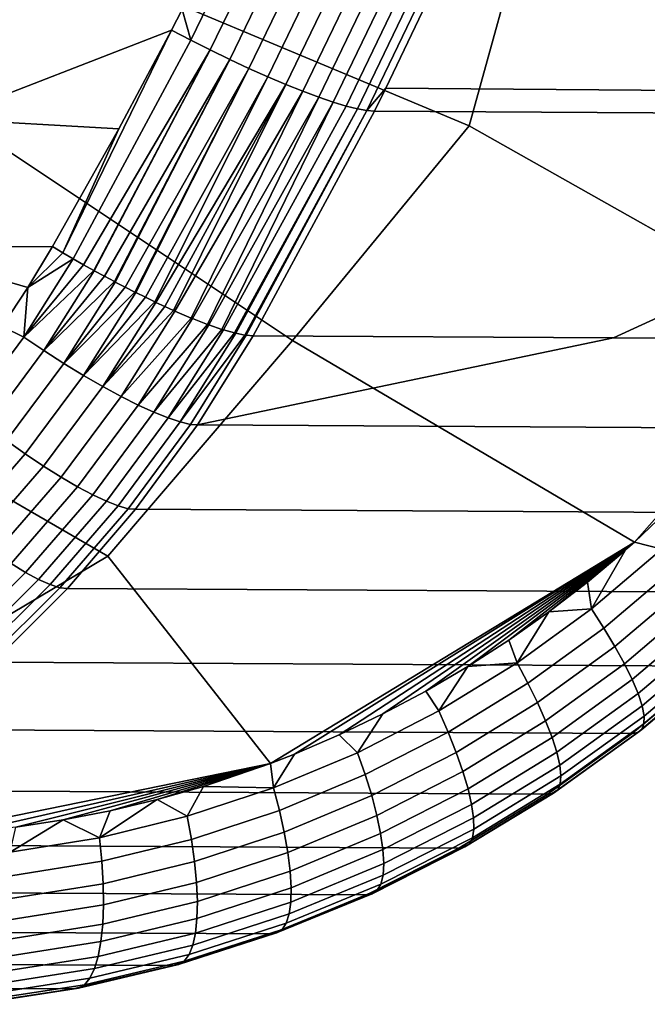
# Model space of a CAD drawing. Header units: metres. Extents: x -25 to 132, y -25 to 25.
# Tile 217 of 256: x 124.4 to 127.3, y -15.61 to -11.05. Entities that reach past the tile are written whole.
import ezdxf

# ---------------------------------------------------------------- set-up
doc = ezdxf.new("R2010")
doc.units = ezdxf.units.M
doc.layers.add('solid_12_061_071_XXX', color=7, linetype='CONTINUOUS')

msp = doc.modelspace()

# ---------------------------------------------------------------- linework, layer by layer
at = {"layer": 'solid_12_061_071_XXX'}
for points in [[(128.700974, -11.493249, 88.922112), (126.745346, -10.569807, 88.235207), (127.499031, -9.584758, 88.444626), (129.204712, -10.512989, 89.052315)], [(126.47551, -11.546103, 88.197746), (124.293289, -10.630713, 87.420517), (125.353836, -9.635162, 87.718506), (126.745346, -10.569807, 88.235207)], [(125.692215, -10.112439, 101.859474), (125.148781, -11.006594, 101.710655), (125.188591, -11.148829, 101.705536)], [(125.692215, -10.112439, 101.859474), (125.188591, -11.148829, 101.705536), (125.278748, -11.194496, 101.704018), (125.783989, -10.153607, 101.857971)], [(125.783989, -10.153607, 101.857971), (125.278748, -11.194496, 101.704018), (125.368896, -11.238392, 101.691292), (125.87561, -10.193166, 101.845337)], [(125.87561, -10.193166, 101.845337), (125.368896, -11.238392, 101.691292), (125.457901, -11.279963, 101.667519), (125.965935, -10.230622, 101.821739)], [(125.965935, -10.230622, 101.821739), (125.457901, -11.279963, 101.667519), (125.54464, -11.318685, 101.632988), (126.053841, -10.265508, 101.787468)], [(126.053841, -10.265508, 101.787468), (125.54464, -11.318685, 101.632988), (125.628021, -11.35407, 101.58815), (126.138229, -10.297387, 101.74295)], [(126.138229, -10.297387, 101.74295), (125.628021, -11.35407, 101.58815), (125.706993, -11.385672, 101.533554), (126.21804, -10.325861, 101.688736)], [(126.21804, -10.325861, 101.688736), (125.706993, -11.385672, 101.533554), (125.780556, -11.413091, 101.469902), (126.292274, -10.350574, 101.625519)], [(126.292274, -10.350574, 101.625519), (125.780556, -11.413091, 101.469902), (125.847786, -11.435983, 101.397987), (126.360016, -10.371218, 101.55407)], [(126.360016, -10.371218, 101.55407), (125.847786, -11.435983, 101.397987), (125.907837, -11.454059, 101.318718), (126.42041, -10.387535, 101.475296)], [(126.42041, -10.387535, 101.475296), (125.907837, -11.454059, 101.318718), (125.959946, -11.46709, 101.233101), (126.472702, -10.399321, 101.390175)], [(126.472702, -10.399321, 101.390175), (125.959946, -11.46709, 101.233101), (126.003456, -11.474912, 101.142212), (126.516243, -10.406428, 101.299774)], [(126.516243, -10.406428, 101.299774), (126.003456, -11.474912, 101.142212), (126.091492, -11.371416, 101.063866), (126.550453, -10.408784, 101.205307)], [(126.550453, -10.408784, 101.205307), (126.091492, -11.371416, 101.063866), (129.437241, -11.39677, 90.074669), (129.905533, -10.428811, 90.198959)], [(128.121613, -12.474547, 88.778526), (126.47551, -11.546103, 88.197746), (126.745346, -10.569807, 88.235207), (128.700974, -11.493249, 88.922112)], [(125.659203, -12.539478, 87.99514), (124.257149, -11.603526, 87.475746), (124.293289, -10.630713, 87.420517), (126.47551, -11.546103, 88.197746)], [(125.099709, -11.102004, 101.695534), (125.148781, -11.006594, 101.710655), (124.283638, -10.912351, 101.540016), (124.04274, -11.512638, 101.452957)], [(125.188591, -11.148829, 101.705536), (125.148781, -11.006594, 101.710655), (125.099709, -11.102004, 101.695534)], [(124.856178, -11.559566, 101.620377), (125.099709, -11.102004, 101.695534), (124.04274, -11.512638, 101.452957)], [(124.596977, -12.13301, 101.53241), (125.099709, -11.102004, 101.695534), (124.856178, -11.559566, 101.620377)], [(124.644455, -12.160705, 101.535843), (125.188591, -11.148829, 101.705536), (125.099709, -11.102004, 101.695534), (124.596977, -12.13301, 101.53241)], [(125.278748, -11.194496, 101.704018), (125.188591, -11.148829, 101.705536), (124.644455, -12.160705, 101.535843), (124.69281, -12.1883, 101.535927)], [(125.278748, -11.194496, 101.704018), (124.69281, -12.1883, 101.535927), (124.740295, -12.214814, 101.532722)], [(125.278748, -11.194496, 101.704018), (124.740295, -12.214814, 101.532722), (124.742508, -12.216036, 101.532494)], [(125.368896, -11.238392, 101.691292), (125.278748, -11.194496, 101.704018), (124.742508, -12.216036, 101.532494), (124.789398, -12.241621, 101.525993)], [(125.368896, -11.238392, 101.691292), (124.789398, -12.241621, 101.525993), (124.836098, -12.26654, 101.516342)], [(125.368896, -11.238392, 101.691292), (124.836098, -12.26654, 101.516342), (124.839462, -12.268312, 101.515526)], [(125.457901, -11.279963, 101.667519), (125.368896, -11.238392, 101.691292), (124.839462, -12.268312, 101.515526), (124.885208, -12.292122, 101.502731)], [(125.457901, -11.279963, 101.667519), (124.885208, -12.292122, 101.502731), (124.930443, -12.315109, 101.486954)], [(125.457901, -11.279963, 101.667519), (124.930443, -12.315109, 101.486954), (124.93486, -12.317324, 101.485245)], [(125.54464, -11.318685, 101.632988), (125.457901, -11.279963, 101.667519), (124.93486, -12.317324, 101.485245), (124.97879, -12.33904, 101.466515)], [(125.54464, -11.318685, 101.632988), (124.97879, -12.33904, 101.466515), (125.021904, -12.359794, 101.444992)], [(125.628021, -11.35407, 101.58815), (125.54464, -11.318685, 101.632988), (125.021904, -12.359794, 101.444992), (125.027245, -12.362323, 101.442108)], [(125.628021, -11.35407, 101.58815), (125.027245, -12.362323, 101.442108), (125.068726, -12.381663, 101.417877)], [(125.628021, -11.35407, 101.58815), (125.068726, -12.381663, 101.417877), (125.109123, -12.399924, 101.39109)], [(125.706993, -11.385672, 101.533554), (125.628021, -11.35407, 101.58815), (125.109123, -12.399924, 101.39109), (125.115196, -12.402618, 101.386772)], [(125.706993, -11.385672, 101.533554), (125.115196, -12.402618, 101.386772), (125.190781, -12.434901, 101.32605)], [(125.780556, -11.413091, 101.469902), (125.706993, -11.385672, 101.533554), (125.190781, -12.434901, 101.32605), (125.197365, -12.437592, 101.320099)], [(126.003456, -11.474912, 101.142212), (126.037827, -11.477443, 101.047256), (126.091492, -11.371416, 101.063866)], [(126.091492, -11.371416, 101.063866), (126.037827, -11.477443, 101.047256), (129.385544, -11.49723, 90.061256), (129.437241, -11.39677, 90.074669)], [(125.780556, -11.413091, 101.469902), (125.197365, -12.437592, 101.320099), (125.265671, -12.464201, 101.250839)], [(125.847786, -11.435983, 101.397987), (125.780556, -11.413091, 101.469902), (125.265671, -12.464201, 101.250839), (125.272491, -12.466707, 101.243095)], [(125.847786, -11.435983, 101.397987), (125.272491, -12.466707, 101.243095), (125.332664, -12.487384, 101.166595)], [(125.907837, -11.454059, 101.318718), (125.847786, -11.435983, 101.397987), (125.332664, -12.487384, 101.166595), (125.339424, -12.489518, 101.156952)], [(125.959946, -11.46709, 101.233101), (125.907837, -11.454059, 101.318718), (125.339424, -12.489518, 101.156952), (125.390762, -12.504105, 101.07457)], [(125.959946, -11.46709, 101.233101), (125.390762, -12.504105, 101.07457), (125.397133, -12.505674, 101.062988)], [(126.003456, -11.474912, 101.142212), (125.959946, -11.46709, 101.233101), (125.397133, -12.505674, 101.062988), (125.439087, -12.514112, 100.976151)], [(126.003456, -11.474912, 101.142212), (125.439087, -12.514112, 100.976151), (125.444748, -12.514928, 100.962646)], [(126.003456, -11.474912, 101.142212), (125.444748, -12.514928, 100.962646), (125.476997, -12.517151, 100.872818), (126.037827, -11.477443, 101.047256)], [(126.037827, -11.477443, 101.047256), (125.476997, -12.517151, 100.872818), (127.14402, -12.526846, 95.400406), (129.385544, -11.49723, 90.061256)], [(124.04274, -11.512638, 101.452957), (123.789421, -12.10604, 101.361404), (124.549347, -12.103815, 101.525238), (124.856178, -11.559566, 101.620377)], [(127.14402, -12.526846, 95.400406), (128.814819, -12.535847, 89.917061), (129.385544, -11.49723, 90.061256)], [(124.596977, -12.13301, 101.53241), (124.856178, -11.559566, 101.620377), (124.549347, -12.103815, 101.525238)], [(127.241081, -13.472589, 88.554649), (125.659203, -12.539478, 87.99514), (126.47551, -11.546103, 88.197746), (128.121613, -12.474547, 88.778526)], [(124.805107, -13.536775, 87.798492), (123.197701, -12.60505, 87.211876), (124.257149, -11.603526, 87.475746), (125.659203, -12.539478, 87.99514)], [(123.789421, -12.10604, 101.361404), (123.523918, -12.692239, 101.265442), (124.316414, -12.473919, 101.45388), (124.434845, -12.294202, 101.489845)], [(123.789421, -12.10604, 101.361404), (124.434845, -12.294202, 101.489845), (124.549347, -12.103815, 101.525238)], [(124.596977, -12.13301, 101.53241), (124.549347, -12.103815, 101.525238), (124.434845, -12.294202, 101.489845)], [(124.416298, -12.523981, 101.466141), (124.644455, -12.160705, 101.535843), (124.434845, -12.294202, 101.489845)], [(124.69281, -12.1883, 101.535927), (124.644455, -12.160705, 101.535843), (124.416298, -12.523981, 101.466141)], [(124.644455, -12.160705, 101.535843), (124.596977, -12.13301, 101.53241), (124.434845, -12.294202, 101.489845)], [(124.740295, -12.214814, 101.532722), (124.69281, -12.1883, 101.535927), (124.416298, -12.523981, 101.466141)], [(124.508919, -12.585804, 101.461761), (124.742508, -12.216036, 101.532494), (124.740295, -12.214814, 101.532722), (124.416298, -12.523981, 101.466141)], [(124.789398, -12.241621, 101.525993), (124.742508, -12.216036, 101.532494), (124.508919, -12.585804, 101.461761)], [(124.836098, -12.26654, 101.516342), (124.789398, -12.241621, 101.525993), (124.508919, -12.585804, 101.461761)], [(124.416298, -12.523981, 101.466141), (124.434845, -12.294202, 101.489845), (124.316414, -12.473919, 101.45388)], [(124.601669, -12.644938, 101.443848), (124.839462, -12.268312, 101.515526), (124.836098, -12.26654, 101.516342), (124.508919, -12.585804, 101.461761)], [(124.885208, -12.292122, 101.502731), (124.839462, -12.268312, 101.515526), (124.601669, -12.644938, 101.443848)], [(124.930443, -12.315109, 101.486954), (124.885208, -12.292122, 101.502731), (124.601669, -12.644938, 101.443848)], [(124.693115, -12.70048, 101.412666), (124.93486, -12.317324, 101.485245), (124.930443, -12.315109, 101.486954), (124.601669, -12.644938, 101.443848)], [(124.97879, -12.33904, 101.466515), (124.93486, -12.317324, 101.485245), (124.693115, -12.70048, 101.412666)], [(125.021904, -12.359794, 101.444992), (124.97879, -12.33904, 101.466515), (124.693115, -12.70048, 101.412666)], [(124.781868, -12.751574, 101.368713), (125.027245, -12.362323, 101.442108), (125.021904, -12.359794, 101.444992), (124.693115, -12.70048, 101.412666)], [(125.068726, -12.381663, 101.417877), (125.027245, -12.362323, 101.442108), (124.781868, -12.751574, 101.368713)], [(125.109123, -12.399924, 101.39109), (125.068726, -12.381663, 101.417877), (124.781868, -12.751574, 101.368713)], [(124.866562, -12.79744, 101.312645), (125.115196, -12.402618, 101.386772), (125.109123, -12.399924, 101.39109), (124.781868, -12.751574, 101.368713)], [(125.190781, -12.434901, 101.32605), (125.115196, -12.402618, 101.386772), (124.866562, -12.79744, 101.312645)], [(124.945892, -12.837372, 101.245331), (125.197365, -12.437592, 101.320099), (125.190781, -12.434901, 101.32605), (124.866562, -12.79744, 101.312645)], [(125.265671, -12.464201, 101.250839), (125.197365, -12.437592, 101.320099), (124.945892, -12.837372, 101.245331)], [(124.416298, -12.523981, 101.466141), (124.316414, -12.473919, 101.45388), (124.070137, -12.803057, 101.380638), (124.160614, -12.867528, 101.390358)], [(125.018654, -12.87076, 101.167793), (125.272491, -12.466707, 101.243095), (125.265671, -12.464201, 101.250839), (124.945892, -12.837372, 101.245331)], [(125.332664, -12.487384, 101.166595), (125.272491, -12.466707, 101.243095), (125.018654, -12.87076, 101.167793)], [(127.526619, -13.199077, 88.62809), (127.241081, -13.472589, 88.554649), (128.121613, -12.474547, 88.778526)], [(124.248329, -12.936051, 101.384842), (124.508919, -12.585804, 101.461761), (124.416298, -12.523981, 101.466141), (124.160614, -12.867528, 101.390358)], [(125.083725, -12.897091, 101.081238), (125.339424, -12.489518, 101.156952), (125.332664, -12.487384, 101.166595), (125.018654, -12.87076, 101.167793)], [(125.390762, -12.504105, 101.07457), (125.339424, -12.489518, 101.156952), (125.083725, -12.897091, 101.081238)], [(125.140106, -12.915961, 100.986977), (125.397133, -12.505674, 101.062988), (125.390762, -12.504105, 101.07457), (125.083725, -12.897091, 101.081238)], [(125.439087, -12.514112, 100.976151), (125.397133, -12.505674, 101.062988), (125.140106, -12.915961, 100.986977)], [(125.186928, -12.927082, 100.886459), (125.444748, -12.514928, 100.962646), (125.439087, -12.514112, 100.976151), (125.140106, -12.915961, 100.986977)], [(125.444748, -12.514928, 100.962646), (125.186928, -12.927082, 100.886459), (125.220383, -12.929432, 100.794144), (125.476997, -12.517151, 100.872818)], [(125.220383, -12.929432, 100.794144), (127.14402, -12.526846, 95.400406), (125.476997, -12.517151, 100.872818)], [(128.553604, -12.948551, 89.850555), (128.814819, -12.535847, 89.917061), (127.14402, -12.526846, 95.400406), (125.220383, -12.929432, 100.794144)], [(125.557205, -14.496321, 88.10701), (124.805107, -13.536775, 87.798492), (125.659203, -12.539478, 87.99514), (127.241081, -13.472589, 88.554649)], [(123.086212, -14.55975, 87.360008), (122.370506, -13.602664, 87.042641), (123.197701, -12.60505, 87.211876), (124.805107, -13.536775, 87.798492)], [(124.336388, -13.00167, 101.365837), (124.601669, -12.644938, 101.443848), (124.508919, -12.585804, 101.461761), (124.248329, -12.936051, 101.384842)], [(124.423424, -13.063377, 101.333641), (124.693115, -12.70048, 101.412666), (124.601669, -12.644938, 101.443848), (124.336388, -13.00167, 101.365837)], [(124.50811, -13.120228, 101.28875), (124.781868, -12.751574, 101.368713), (124.693115, -12.70048, 101.412666), (124.423424, -13.063377, 101.333641)], [(124.589149, -13.17135, 101.231834), (124.866562, -12.79744, 101.312645), (124.781868, -12.751574, 101.368713), (124.50811, -13.120228, 101.28875)], [(124.665306, -13.21596, 101.163788), (124.945892, -12.837372, 101.245331), (124.866562, -12.79744, 101.312645), (124.589149, -13.17135, 101.231834)], [(124.735397, -13.253373, 101.08564), (125.018654, -12.87076, 101.167793), (124.945892, -12.837372, 101.245331), (124.665306, -13.21596, 101.163788)], [(124.798355, -13.283016, 100.998589), (125.083725, -12.897091, 101.081238), (125.018654, -12.87076, 101.167793), (124.735397, -13.253373, 101.08564)], [(124.853218, -13.304434, 100.903976), (125.140106, -12.915961, 100.986977), (125.083725, -12.897091, 101.081238), (124.798355, -13.283016, 100.998589)], [(124.899147, -13.317299, 100.803253), (125.186928, -12.927082, 100.886459), (125.140106, -12.915961, 100.986977), (124.853218, -13.304434, 100.903976)], [(124.899147, -13.317299, 100.803253), (124.93354, -13.320031, 100.708275), (125.220383, -12.929432, 100.794144), (125.186928, -12.927082, 100.886459)], [(128.262741, -13.339209, 89.775467), (128.553604, -12.948551, 89.850555), (125.220383, -12.929432, 100.794144), (124.93354, -13.320031, 100.708275)], [(124.127632, -13.40364, 101.248322), (124.423424, -13.063377, 101.333641), (124.336388, -13.00167, 101.365837), (124.045441, -13.336173, 101.281677)], [(124.207855, -13.465861, 101.202354), (124.50811, -13.120228, 101.28875), (124.423424, -13.063377, 101.333641), (124.127632, -13.40364, 101.248322)], [(124.284874, -13.521882, 101.144478), (124.589149, -13.17135, 101.231834), (124.50811, -13.120228, 101.28875), (124.207855, -13.465861, 101.202354)], [(124.357513, -13.570846, 101.075584), (124.665306, -13.21596, 101.163788), (124.589149, -13.17135, 101.231834), (124.284874, -13.521882, 101.144478)], [(127.367546, -13.50467, 88.603592), (127.241081, -13.472589, 88.554649), (127.526619, -13.199077, 88.62809)], [(124.424652, -13.611999, 100.996727), (124.735397, -13.253373, 101.08564), (124.665306, -13.21596, 101.163788), (124.357513, -13.570846, 101.075584)], [(124.485268, -13.644711, 100.909119), (124.798355, -13.283016, 100.998589), (124.735397, -13.253373, 101.08564), (124.424652, -13.611999, 100.996727)], [(124.538429, -13.668483, 100.814095), (124.853218, -13.304434, 100.903976), (124.798355, -13.283016, 100.998589), (124.485268, -13.644711, 100.909119)], [(124.583321, -13.682947, 100.713127), (124.899147, -13.317299, 100.803253), (124.853218, -13.304434, 100.903976), (124.538429, -13.668483, 100.814095)], [(124.583321, -13.682947, 100.713127), (124.618317, -13.686513, 100.615479), (124.93354, -13.320031, 100.708275), (124.899147, -13.317299, 100.803253)], [(127.943863, -13.705624, 89.692245), (128.262741, -13.339209, 89.775467), (124.93354, -13.320031, 100.708275), (124.618317, -13.686513, 100.615479)], [(125.668694, -14.452729, 88.137512), (125.557205, -14.496321, 88.10701), (127.241081, -13.472589, 88.554649)], [(125.874702, -14.364357, 88.19352), (125.668694, -14.452729, 88.137512), (127.241081, -13.472589, 88.554649)], [(126.077126, -14.267225, 88.2481), (125.874702, -14.364357, 88.19352), (127.241081, -13.472589, 88.554649)], [(126.275726, -14.16144, 88.30127), (126.077126, -14.267225, 88.2481), (127.241081, -13.472589, 88.554649)], [(126.469986, -14.047285, 88.352905), (126.275726, -14.16144, 88.30127), (127.241081, -13.472589, 88.554649)], [(126.659592, -13.924961, 88.402977), (126.469986, -14.047285, 88.352905), (127.241081, -13.472589, 88.554649)], [(126.844254, -13.794659, 88.451447), (126.659592, -13.924961, 88.402977), (127.241081, -13.472589, 88.554649)], [(127.023499, -13.656732, 88.49823), (126.844254, -13.794659, 88.451447), (127.241081, -13.472589, 88.554649)], [(127.197166, -13.511327, 88.543297), (127.023499, -13.656732, 88.49823), (127.241081, -13.472589, 88.554649)], [(127.367546, -13.50467, 88.603592), (127.042259, -13.781034, 88.519455), (127.197166, -13.511327, 88.543297), (127.241081, -13.472589, 88.554649)], [(127.042259, -13.781034, 88.519455), (127.023499, -13.656732, 88.49823), (127.197166, -13.511327, 88.543297)], [(127.042259, -13.781034, 88.519455), (127.367546, -13.50467, 88.603592), (127.431206, -13.588015, 88.651344), (127.099388, -13.869777, 88.565712)], [(123.941147, -14.826814, 87.645767), (123.086212, -14.55975, 87.360008), (124.805107, -13.536775, 87.798492), (125.557205, -14.496321, 88.10701)], [(124.088432, -13.944757, 100.901215), (124.424652, -13.611999, 100.996727), (124.357513, -13.570846, 101.075584), (124.024506, -13.900175, 100.980881)], [(124.146477, -13.980272, 100.812958), (124.485268, -13.644711, 100.909119), (124.424652, -13.611999, 100.996727), (124.088432, -13.944757, 100.901215)], [(127.099388, -13.869777, 88.565712), (127.431206, -13.588015, 88.651344), (127.488312, -13.667771, 88.711823), (127.150208, -13.954697, 88.624748)], [(124.197769, -14.00618, 100.717468), (124.538429, -13.668483, 100.814095), (124.485268, -13.644711, 100.909119), (124.146477, -13.980272, 100.812958)], [(124.241501, -14.02208, 100.616203), (124.583321, -13.682947, 100.713127), (124.538429, -13.668483, 100.814095), (124.197769, -14.00618, 100.717468)], [(127.042259, -13.781034, 88.519455), (126.844254, -13.794659, 88.451447), (127.023499, -13.656732, 88.49823)], [(127.150208, -13.954697, 88.624748), (127.488312, -13.667771, 88.711823), (127.537918, -13.742633, 88.784027), (127.193878, -14.034405, 88.695587)], [(124.241501, -14.02208, 100.616203), (124.276627, -14.0267, 100.516052), (124.618317, -13.686513, 100.615479), (124.583321, -13.682947, 100.713127)], [(127.598885, -14.045624, 89.601357), (127.943863, -13.705624, 89.692245), (124.618317, -13.686513, 100.615479), (124.276627, -14.0267, 100.516052)], [(127.193878, -14.034405, 88.695587), (127.537918, -13.742633, 88.784027), (127.579224, -13.811373, 88.866776), (127.229691, -14.107593, 88.777077)], [(126.697929, -14.031078, 88.429504), (126.659592, -13.924961, 88.402977), (126.844254, -13.794659, 88.451447)], [(126.697929, -14.031078, 88.429504), (126.844254, -13.794659, 88.451447), (127.042259, -13.781034, 88.519455)], [(126.697929, -14.031078, 88.429504), (127.042259, -13.781034, 88.519455), (127.099388, -13.869777, 88.565712), (126.748131, -14.124681, 88.47419)], [(127.229691, -14.107593, 88.777077), (127.579224, -13.811373, 88.866776), (127.611542, -13.872864, 88.958717), (127.25705, -14.17306, 88.867874)], [(126.748131, -14.124681, 88.47419), (127.099388, -13.869777, 88.565712), (127.150208, -13.954697, 88.624748), (126.792274, -14.214245, 88.531715)], [(127.25705, -14.17306, 88.867874), (127.611542, -13.872864, 88.958717), (127.634354, -13.926097, 89.058342), (127.275505, -14.229735, 88.966499)], [(126.697929, -14.031078, 88.429504), (126.469986, -14.047285, 88.352905), (126.659592, -13.924961, 88.402977)], [(127.275505, -14.229735, 88.966499), (127.634354, -13.926097, 89.058342), (127.64727, -13.970201, 89.164017), (127.284767, -14.276689, 89.071327)], [(126.792274, -14.214245, 88.531715), (127.150208, -13.954697, 88.624748), (127.193878, -14.034405, 88.695587), (126.829628, -14.298303, 88.601128)], [(127.284767, -14.276689, 89.071327), (127.64727, -13.970201, 89.164017), (127.650093, -14.004453, 89.27401), (127.284668, -14.31315, 89.180641)], [(127.229836, -14.357215, 89.503258), (127.598885, -14.045624, 89.601357), (124.276627, -14.0267, 100.516052), (123.910522, -14.338593, 100.410362)], [(126.336609, -14.253316, 88.334061), (126.469986, -14.047285, 88.352905), (126.697929, -14.031078, 88.429504)], [(126.336609, -14.253316, 88.334061), (126.697929, -14.031078, 88.429504), (126.748131, -14.124681, 88.47419), (126.379517, -14.351215, 88.377113)], [(127.275223, -14.338522, 89.292648), (127.642776, -14.028289, 89.386513), (127.625427, -14.041321, 89.499687), (127.256577, -14.352388, 89.405518)], [(127.284668, -14.31315, 89.180641), (127.650093, -14.004453, 89.27401), (127.642776, -14.028289, 89.386513), (127.275223, -14.338522, 89.292648)], [(126.336609, -14.253316, 88.334061), (126.275726, -14.16144, 88.30127), (126.469986, -14.047285, 88.352905)], [(126.829628, -14.298303, 88.601128), (127.193878, -14.034405, 88.695587), (127.229691, -14.107593, 88.777077), (126.859589, -14.375476, 88.68129)], [(127.625427, -14.041321, 89.499687), (127.598885, -14.045624, 89.601357), (127.229836, -14.357215, 89.503258), (127.256577, -14.352388, 89.405518)], [(126.379517, -14.351215, 88.377113), (126.748131, -14.124681, 88.47419), (126.792274, -14.214245, 88.531715), (126.416626, -14.444876, 88.43306)], [(126.859589, -14.375476, 88.68129), (127.229691, -14.107593, 88.777077), (127.25705, -14.17306, 88.867874), (126.88166, -14.444498, 88.770882)], [(126.336609, -14.253316, 88.334061), (125.960464, -14.446414, 88.233452), (126.077126, -14.267225, 88.2481), (126.275726, -14.16144, 88.30127)], [(126.416626, -14.444876, 88.43306), (126.792274, -14.214245, 88.531715), (126.829628, -14.298303, 88.601128), (126.447327, -14.532763, 88.500969)], [(126.88166, -14.444498, 88.770882), (127.25705, -14.17306, 88.867874), (127.275505, -14.229735, 88.966499), (126.895485, -14.50424, 88.868446)], [(125.960464, -14.446414, 88.233452), (126.336609, -14.253316, 88.334061), (126.379517, -14.351215, 88.377113), (125.99575, -14.54802, 88.274803)], [(126.895485, -14.50424, 88.868446), (127.275505, -14.229735, 88.966499), (127.284767, -14.276689, 89.071327), (126.900826, -14.55372, 88.972382)], [(125.960464, -14.446414, 88.233452), (125.874702, -14.364357, 88.19352), (126.077126, -14.267225, 88.2481)], [(126.447327, -14.532763, 88.500969), (126.829628, -14.298303, 88.601128), (126.859589, -14.375476, 88.68129), (126.471123, -14.613436, 88.579742)], [(126.900826, -14.55372, 88.972382), (127.284767, -14.276689, 89.071327), (127.284668, -14.31315, 89.180641), (126.897606, -14.592129, 89.080978)], [(126.838913, -14.638566, 89.398392), (127.229836, -14.357215, 89.503258), (123.910522, -14.338593, 100.410362), (123.522202, -14.620324, 100.298889)], [(125.99575, -14.54802, 88.274803), (126.379517, -14.351215, 88.377113), (126.416626, -14.444876, 88.43306), (126.025513, -14.645206, 88.329094)], [(127.256577, -14.352388, 89.405518), (127.229836, -14.357215, 89.503258), (126.838913, -14.638566, 89.398392), (126.865822, -14.633404, 89.305)], [(126.885872, -14.618836, 89.192459), (127.275223, -14.338522, 89.292648), (127.256577, -14.352388, 89.405518), (126.865822, -14.633404, 89.305)], [(126.897606, -14.592129, 89.080978), (127.284668, -14.31315, 89.180641), (127.275223, -14.338522, 89.292648), (126.885872, -14.618836, 89.192459)], [(125.960464, -14.446414, 88.233452), (125.571747, -14.609194, 88.127975), (125.668694, -14.452729, 88.137512), (125.874702, -14.364357, 88.19352)], [(126.471123, -14.613436, 88.579742), (126.859589, -14.375476, 88.68129), (126.88166, -14.444498, 88.770882), (126.48761, -14.685571, 88.668083)], [(125.571747, -14.609194, 88.127975), (125.557205, -14.496321, 88.10701), (125.668694, -14.452729, 88.137512)], [(125.571747, -14.609194, 88.127975), (125.960464, -14.446414, 88.233452), (125.99575, -14.54802, 88.274803), (125.599152, -14.713894, 88.167549)], [(126.025513, -14.645206, 88.329094), (126.416626, -14.444876, 88.43306), (126.447327, -14.532763, 88.500969), (126.049263, -14.736381, 88.395447)], [(126.48761, -14.685571, 88.668083), (126.88166, -14.444498, 88.770882), (126.895485, -14.50424, 88.868446), (126.496529, -14.747987, 88.764534)], [(124.160095, -14.813405, 87.710686), (123.941147, -14.826814, 87.645767), (125.557205, -14.496321, 88.10701)], [(124.379082, -14.790363, 87.774757), (124.160095, -14.813405, 87.710686), (125.557205, -14.496321, 88.10701)], [(124.598038, -14.757693, 87.838028), (124.379082, -14.790363, 87.774757), (125.557205, -14.496321, 88.10701)], [(124.816063, -14.715433, 87.900284), (124.598038, -14.757693, 87.838028), (125.557205, -14.496321, 88.10701)], [(125.032669, -14.663681, 87.961456), (124.816063, -14.715433, 87.900284), (125.557205, -14.496321, 88.10701)], [(125.247383, -14.602513, 88.021461), (125.032669, -14.663681, 87.961456), (125.557205, -14.496321, 88.10701)], [(125.571747, -14.609194, 88.127975), (125.247383, -14.602513, 88.021461), (125.557205, -14.496321, 88.10701)], [(126.049263, -14.736381, 88.395447), (126.447327, -14.532763, 88.500969), (126.471123, -14.613436, 88.579742), (126.066605, -14.820047, 88.472763)], [(126.496529, -14.747987, 88.764534), (126.895485, -14.50424, 88.868446), (126.900826, -14.55372, 88.972382), (126.497734, -14.799659, 88.867531)], [(125.599152, -14.713894, 88.167549), (125.99575, -14.54802, 88.274803), (126.025513, -14.645206, 88.329094), (125.621292, -14.814015, 88.220131)], [(126.497734, -14.799659, 88.867531), (126.900826, -14.55372, 88.972382), (126.897606, -14.592129, 89.080978), (126.491203, -14.839742, 88.975372)], [(126.428535, -14.887966, 89.287209), (126.838913, -14.638566, 89.398392), (123.522202, -14.620324, 100.298889), (123.114044, -14.870172, 100.182228)], [(125.172821, -14.740638, 88.017944), (125.032669, -14.663681, 87.961456), (125.247383, -14.602513, 88.021461)], [(125.172821, -14.740638, 88.017944), (125.247383, -14.602513, 88.021461), (125.571747, -14.609194, 88.127975)], [(125.172821, -14.740638, 88.017944), (125.571747, -14.609194, 88.127975), (125.599152, -14.713894, 88.167549), (125.192101, -14.847803, 88.055664)], [(126.066605, -14.820047, 88.472763), (126.471123, -14.613436, 88.579742), (126.48761, -14.685571, 88.668083), (126.077255, -14.894835, 88.559784)], [(126.477036, -14.867578, 89.086296), (126.885872, -14.618836, 89.192459), (126.865822, -14.633404, 89.305), (126.455475, -14.88271, 89.198479)], [(126.491203, -14.839742, 88.975372), (126.897606, -14.592129, 89.080978), (126.885872, -14.618836, 89.192459), (126.477036, -14.867578, 89.086296)], [(124.766129, -14.839901, 87.903648), (124.816063, -14.715433, 87.900284), (125.032669, -14.663681, 87.961456)], [(124.766129, -14.839901, 87.903648), (125.032669, -14.663681, 87.961456), (125.172821, -14.740638, 88.017944)], [(125.621292, -14.814015, 88.220131), (126.025513, -14.645206, 88.329094), (126.049263, -14.736381, 88.395447), (125.637825, -14.907914, 88.284851)], [(126.865822, -14.633404, 89.305), (126.838913, -14.638566, 89.398392), (126.428535, -14.887966, 89.287209), (126.455475, -14.88271, 89.198479)], [(124.766129, -14.839901, 87.903648), (124.598038, -14.757693, 87.838028), (124.816063, -14.715433, 87.900284)], [(125.192101, -14.847803, 88.055664), (125.599152, -14.713894, 88.167549), (125.621292, -14.814015, 88.220131), (125.206413, -14.950249, 88.106445)], [(126.077255, -14.894835, 88.559784), (126.48761, -14.685571, 88.668083), (126.496529, -14.747987, 88.764534), (126.081039, -14.959517, 88.655075)], [(124.354164, -14.906318, 87.785408), (124.379082, -14.790363, 87.774757), (124.598038, -14.757693, 87.838028)], [(124.354164, -14.906318, 87.785408), (124.598038, -14.757693, 87.838028), (124.766129, -14.839901, 87.903648)], [(124.766129, -14.839901, 87.903648), (125.172821, -14.740638, 88.017944), (125.192101, -14.847803, 88.055664), (124.777115, -14.948885, 87.939438)], [(125.637825, -14.907914, 88.284851), (126.049263, -14.736381, 88.395447), (126.066605, -14.820047, 88.472763), (125.648468, -14.994053, 88.360649)], [(126.081039, -14.959517, 88.655075), (126.496529, -14.747987, 88.764534), (126.497734, -14.799659, 88.867531), (126.077896, -15.013035, 88.75708)], [(126.077896, -15.013035, 88.75708), (126.497734, -14.799659, 88.867531), (126.491203, -14.839742, 88.975372), (126.067879, -15.05451, 88.864128)], [(124.354164, -14.906318, 87.785408), (124.766129, -14.839901, 87.903648), (124.777115, -14.948885, 87.939438), (124.356728, -15.016462, 87.819183)], [(124.777115, -14.948885, 87.939438), (125.192101, -14.847803, 88.055664), (125.206413, -14.950249, 88.106445), (124.783409, -15.053033, 87.98835)], [(125.206413, -14.950249, 88.106445), (125.621292, -14.814015, 88.220131), (125.637825, -14.907914, 88.284851), (125.215515, -15.046296, 88.169464)], [(125.648468, -14.994053, 88.360649), (126.066605, -14.820047, 88.472763), (126.077255, -14.894835, 88.559784), (125.653053, -15.071018, 88.446289)], [(126.067879, -15.05451, 88.864128), (126.491203, -14.839742, 88.975372), (126.477036, -14.867578, 89.086296), (126.051155, -15.083262, 88.974457)], [(126.001297, -15.10389, 89.170166), (126.428535, -14.887966, 89.287209), (123.114044, -14.870172, 100.182228), (122.68853, -15.086611, 100.061134)], [(125.653053, -15.071018, 88.446289), (126.077255, -14.894835, 88.559784), (126.081039, -14.959517, 88.655075), (125.651505, -15.137548, 88.540367)], [(126.455475, -14.88271, 89.198479), (126.428535, -14.887966, 89.287209), (126.001297, -15.10389, 89.170166), (126.027985, -15.09882, 89.086266)], [(126.051155, -15.083262, 88.974457), (126.477036, -14.867578, 89.086296), (126.455475, -14.88271, 89.198479), (126.027985, -15.09882, 89.086266)], [(125.215515, -15.046296, 88.169464), (125.637825, -14.907914, 88.284851), (125.648468, -14.994053, 88.360649), (125.219261, -15.134369, 88.243683)], [(124.356728, -15.016462, 87.819183), (124.777115, -14.948885, 87.939438), (124.783409, -15.053033, 87.98835), (124.354881, -15.121676, 87.866142)], [(124.783409, -15.053033, 87.98835), (125.206413, -14.950249, 88.106445), (125.215515, -15.046296, 88.169464), (124.784912, -15.150637, 88.049591)], [(125.651505, -15.137548, 88.540367), (126.081039, -14.959517, 88.655075), (126.077896, -15.013035, 88.75708), (125.643837, -15.192554, 88.641335)], [(125.219261, -15.134369, 88.243683), (125.648468, -14.994053, 88.360649), (125.653053, -15.071018, 88.446289), (125.217583, -15.213024, 88.327881)], [(125.643837, -15.192554, 88.641335), (126.077896, -15.013035, 88.75708), (126.067879, -15.05451, 88.864128), (125.630188, -15.235131, 88.747543)], [(124.354881, -15.121676, 87.866142), (124.783409, -15.053033, 87.98835), (124.784912, -15.150637, 88.049591), (124.348663, -15.220236, 87.925529)], [(124.784912, -15.150637, 88.049591), (125.215515, -15.046296, 88.169464), (125.219261, -15.134369, 88.243683), (124.781593, -15.240096, 88.122154)], [(125.217583, -15.213024, 88.327881), (125.653053, -15.071018, 88.446289), (125.651505, -15.137548, 88.540367), (125.210518, -15.280973, 88.420685)], [(125.630188, -15.235131, 88.747543), (126.067879, -15.05451, 88.864128), (126.051155, -15.083262, 88.974457), (125.610779, -15.264585, 88.857246)], [(125.559906, -15.28505, 89.047729), (126.001297, -15.10389, 89.170166), (122.68853, -15.086611, 100.061134), (122.248207, -15.268352, 99.936485)], [(126.027985, -15.09882, 89.086266), (126.001297, -15.10389, 89.170166), (125.559906, -15.28505, 89.047729), (125.585922, -15.280429, 88.968643)], [(125.610779, -15.264585, 88.857246), (126.051155, -15.083262, 88.974457), (126.027985, -15.09882, 89.086266), (125.585922, -15.280429, 88.968643)], [(124.348663, -15.220236, 87.925529), (124.784912, -15.150637, 88.049591), (124.781593, -15.240096, 88.122154), (124.338165, -15.310526, 87.996353)], [(124.781593, -15.240096, 88.122154), (125.219261, -15.134369, 88.243683), (125.217583, -15.213024, 88.327881), (124.773514, -15.319945, 88.204842)], [(125.210518, -15.280973, 88.420685), (125.651505, -15.137548, 88.540367), (125.643837, -15.192554, 88.641335), (125.198181, -15.337101, 88.520561)], [(124.773514, -15.319945, 88.204842), (125.217583, -15.213024, 88.327881), (125.210518, -15.280973, 88.420685), (124.760796, -15.388874, 88.29631)], [(125.198181, -15.337101, 88.520561), (125.643837, -15.192554, 88.641335), (125.630188, -15.235131, 88.747543), (125.180771, -15.380487, 88.625893)], [(124.338165, -15.310526, 87.996353), (124.781593, -15.240096, 88.122154), (124.773514, -15.319945, 88.204842), (124.32357, -15.391064, 88.077469)], [(125.180771, -15.380487, 88.625893), (125.630188, -15.235131, 88.747543), (125.610779, -15.264585, 88.857246), (125.158577, -15.410422, 88.734932)], [(125.107079, -15.43042, 88.920326), (125.559906, -15.28505, 89.047729), (122.248207, -15.268352, 99.936485), (121.795616, -15.414351, 99.809235)], [(124.760796, -15.388874, 88.29631), (125.210518, -15.280973, 88.420685), (125.198181, -15.337101, 88.520561), (124.74366, -15.445754, 88.39505)], [(125.585922, -15.280429, 88.968643), (125.559906, -15.28505, 89.047729), (125.107079, -15.43042, 88.920326), (125.13195, -15.426413, 88.845901)], [(125.158577, -15.410422, 88.734932), (125.610779, -15.264585, 88.857246), (125.585922, -15.280429, 88.968643), (125.13195, -15.426413, 88.845901)], [(124.32357, -15.391064, 88.077469), (124.773514, -15.319945, 88.204842), (124.760796, -15.388874, 88.29631), (124.305099, -15.460531, 88.167542)], [(124.74366, -15.445754, 88.39505), (125.198181, -15.337101, 88.520561), (125.180771, -15.380487, 88.625893), (124.722389, -15.489652, 88.499451)], [(124.305099, -15.460531, 88.167542), (124.760796, -15.388874, 88.29631), (124.74366, -15.445754, 88.39505), (124.283081, -15.517789, 88.265083)], [(124.722389, -15.489652, 88.499451), (125.180771, -15.380487, 88.625893), (125.158577, -15.410422, 88.734932), (124.697319, -15.519848, 88.607796)], [(124.645576, -15.539184, 88.788399), (125.107079, -15.43042, 88.920326), (121.795616, -15.414351, 99.809235), (121.33326, -15.523784, 99.680504)], [(124.283081, -15.517789, 88.265083), (124.74366, -15.445754, 88.39505), (124.722389, -15.489652, 88.499451), (124.257851, -15.561897, 88.368515)], [(125.13195, -15.426413, 88.845901), (125.107079, -15.43042, 88.920326), (124.645576, -15.539184, 88.788399), (124.668861, -15.535847, 88.718315)], [(124.697319, -15.519848, 88.607796), (125.158577, -15.410422, 88.734932), (125.13195, -15.426413, 88.845901), (124.668861, -15.535847, 88.718315)], [(124.257851, -15.561897, 88.368515), (124.722389, -15.489652, 88.499451), (124.697319, -15.519848, 88.607796), (124.229843, -15.592134, 88.476128)], [(124.178246, -15.610738, 88.652397), (124.645576, -15.539184, 88.788399), (121.33326, -15.523784, 99.680504), (120.863754, -15.59602, 99.551453)], [(124.668861, -15.535847, 88.718315), (124.645576, -15.539184, 88.788399), (124.178246, -15.610738, 88.652397), (124.199501, -15.608004, 88.586159)], [(124.229843, -15.592134, 88.476128), (124.697319, -15.519848, 88.607796), (124.668861, -15.535847, 88.718315), (124.199501, -15.608004, 88.586159)]]:
    msp.add_3dface(points, dxfattribs=at)

doc.saveas('drawing.dxf')
